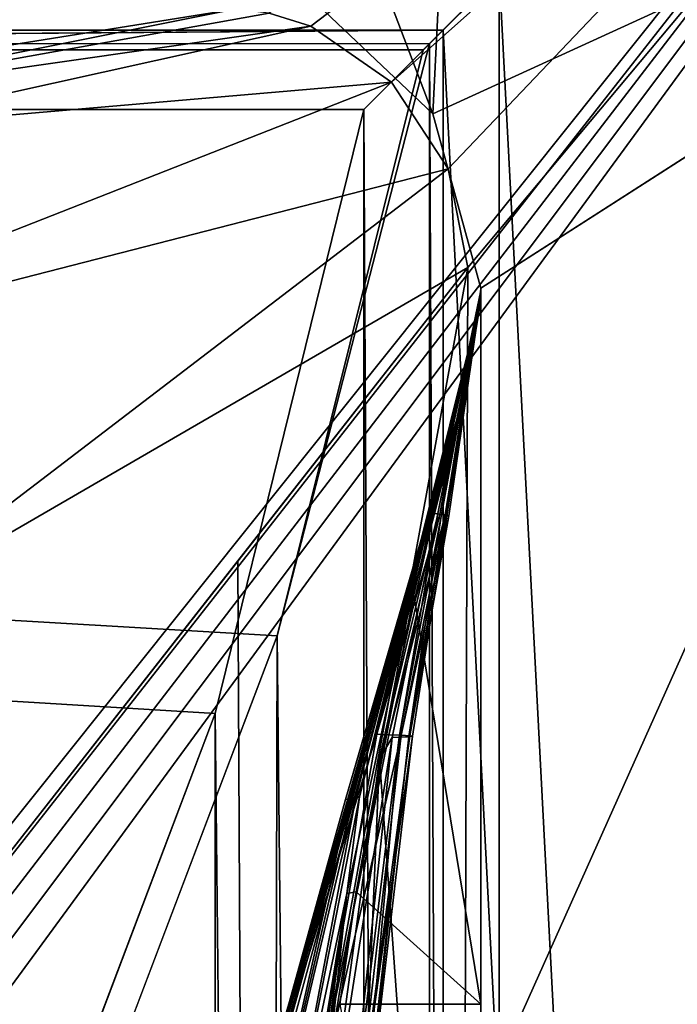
# Model space of a CAD drawing. Header units: metres. Extents: x -1004 to 0, y -808 to 0.
# Tile 137 of 139: x -73 to -44, y -97 to -54. Entities that reach past the tile are written whole.
import ezdxf

# ---------------------------------------------------------------- set-up
doc = ezdxf.new("R2010")
doc.units = ezdxf.units.M

msp = doc.modelspace()

# ---------------------------------------------------------------- linework, layer by layer
at = {"layer": 'top01'}
for points in [[(-60.519489, -42.401562, 163.059708), (-53.519489, -35.401562, 163.059708), (-54.633179, -57.865437, 163.059708)], [(-54.633179, -57.865437, 2063.059814), (-53.519489, -35.401562, 2063.059814), (-60.519489, -42.401562, 2063.059814)], [(-52.518909, -65.543846, 163.059708), (-54.633179, -57.865437, 163.059708), (-5.519217, -35.401562, 163.059708)], [(-54.633179, -57.865437, 163.059708), (-53.519489, -35.401562, 163.059708), (-5.519217, -35.401562, 163.059708)], [(-52.518909, -65.543846, 2063.059814), (-5.519217, -35.401562, 2063.059814), (-54.633179, -57.865437, 2063.059814)], [(-5.519217, -35.401562, 2063.059814), (-53.519489, -35.401562, 2063.059814), (-54.633179, -57.865437, 2063.059814)], [(-35.448151, -746.330383, 163.059708), (-52.518909, -738.401428, 163.059708), (-5.519217, -35.401562, 163.059708)], [(-5.519217, -35.401562, 163.059708), (-52.518909, -738.401428, 163.059708), (-52.518909, -65.543846, 163.059708)], [(-52.518909, -65.543846, 2063.059814), (-52.518909, -738.401428, 2063.059814), (-5.519217, -35.401562, 2063.059814)], [(-52.518909, -738.401428, 2063.059814), (-35.448151, -746.330383, 2063.059814), (-5.519217, -35.401562, 2063.059814)], [(-60.519489, -52.277039, 163.059708), (-60.519489, -42.401562, 163.059708), (-54.633179, -57.865437, 163.059708)], [(-60.519489, -42.401562, 2063.059814), (-60.519489, -52.277039, 2063.059814), (-54.633179, -57.865437, 2063.059814)], [(-60.519489, -52.277039, 2063.059814), (-60.519489, -52.277039, 163.059708), (-54.633179, -57.865437, 2063.059814)], [(-60.519489, -52.277039, 163.059708), (-54.633179, -57.865437, 163.059708), (-54.633179, -57.865437, 2063.059814)], [(-54.633179, -57.865437, 2063.059814), (-54.633179, -57.865437, 163.059708), (-52.518909, -65.543846, 2063.059814)], [(-54.633179, -57.865437, 163.059708), (-52.518909, -65.543846, 163.059708), (-52.518909, -65.543846, 2063.059814)], [(-53.161449, -69.922661, 617.920044), (-52.518909, -65.64122, 567.049377), (-54.568138, -75.441956, 566.831421)], [(-54.568138, -75.441956, 566.831421), (-52.518909, -65.64122, 567.049377), (-52.518909, -65.704048, 516.17865)], [(-54.568138, -75.441956, 566.831421), (-52.518909, -65.704048, 516.17865), (-54.329887, -75.476273, 515.742798)], [(-52.518909, -65.704048, 516.17865), (-52.518909, -65.766876, 465.307922), (-54.329887, -75.476273, 515.742798)], [(-54.329887, -75.476273, 515.742798), (-52.518909, -65.766876, 465.307922), (-54.092243, -75.51059, 464.654144)], [(-52.518909, -65.766876, 465.307922), (-52.518909, -65.829704, 414.437195), (-54.092243, -75.51059, 464.654144)], [(-54.092243, -75.51059, 464.654144), (-52.518909, -65.829704, 414.437195), (-53.934937, -75.544907, 413.566772)], [(-53.934937, -75.544907, 413.566772), (-52.518909, -65.829704, 414.437195), (-52.518909, -65.892532, 363.566498)], [(-52.527325, -66.080727, 1607.920044), (-52.518909, -65.578392, 1607.920044), (-53.161747, -69.922577, 1607.149292)], [(-52.518909, -65.578392, 1607.920044), (-52.518909, -65.578392, 1564.920044), (-53.161747, -69.922577, 1607.149292)], [(-53.161747, -69.922577, 1607.149292), (-52.518909, -65.578392, 1564.920044), (-53.161747, -69.922577, 1565.869141)], [(-52.518909, -65.578392, 1564.920044), (-53.161747, -69.922577, 1564.920044), (-53.161747, -69.922577, 1565.869141)], [(-53.161747, -69.922577, 1564.920044), (-52.518909, -65.578392, 1564.920044), (-52.518909, -65.579765, 660.920044)], [(-52.518909, -65.579765, 660.920044), (-52.518909, -65.578392, 617.920044), (-53.161747, -69.922577, 618.872253)], [(-52.518909, -65.578392, 617.920044), (-53.161449, -69.922661, 617.920044), (-53.161747, -69.922577, 618.872253)], [(-53.161736, -69.923889, 660.920044), (-53.161747, -69.922577, 1564.920044), (-52.518909, -65.579765, 660.920044)], [(-53.161736, -69.923889, 660.920044), (-52.518909, -65.579765, 660.920044), (-53.161747, -69.922577, 659.947876)], [(-52.518909, -65.579765, 660.920044), (-53.161747, -69.922577, 618.872253), (-53.161747, -69.922577, 659.947876)], [(-53.161449, -69.922661, 617.920044), (-52.518909, -65.578392, 617.920044), (-52.518909, -65.64122, 567.049377)], [(-52.527325, -66.080727, 1607.920044), (-52.522583, -66.080872, 1659.670044), (-52.518909, -65.578392, 1607.920044)], [(-52.522583, -66.080872, 1659.670044), (-52.522049, -66.080894, 1711.420044), (-52.518909, -65.578392, 1607.920044)], [(-52.518909, -65.578392, 1607.920044), (-52.522049, -66.080894, 1711.420044), (-52.521511, -66.08091, 1763.170044)], [(-52.521511, -66.08091, 1763.170044), (-52.520981, -66.080971, 1814.920044), (-52.518909, -65.578392, 1607.920044)], [(-52.518909, -65.578392, 1607.920044), (-52.520981, -66.080971, 1814.920044), (-52.518909, -65.543846, 2063.059814)], [(-52.518909, -65.543846, 2063.059814), (-52.520981, -66.080971, 1814.920044), (-52.519428, -66.081001, 1914.902832)], [(-52.519428, -66.081001, 1914.902832), (-52.518909, -66.081009, 2014.885742), (-52.518909, -65.543846, 2063.059814)], [(-52.518909, -738.401428, 163.059708), (-52.518909, -397.134613, 182.490646), (-52.518909, -65.543846, 163.059708)], [(-52.518909, -397.134613, 182.490646), (-52.518909, -313.811188, 184.444244), (-52.518909, -65.543846, 163.059708)], [(-52.518909, -65.543846, 163.059708), (-52.518909, -313.811188, 184.444244), (-52.518909, -230.718582, 189.861099)], [(-52.518909, -230.718582, 189.861099), (-52.518909, -148.071564, 198.713043), (-52.518909, -65.543846, 163.059708)], [(-52.518909, -148.071564, 198.713043), (-52.518909, -66.081009, 210.95433), (-52.518909, -65.543846, 163.059708)], [(-52.518909, -65.543846, 163.059708), (-52.518909, -66.081009, 210.95433), (-52.518909, -66.049599, 236.389679)], [(-52.518909, -66.049599, 236.389679), (-52.518909, -66.018181, 261.825043), (-52.518909, -65.543846, 163.059708)], [(-52.518909, -66.018181, 261.825043), (-52.518909, -65.95536, 312.69577), (-52.518909, -65.543846, 163.059708)], [(-52.518909, -65.543846, 163.059708), (-52.518909, -65.95536, 312.69577), (-52.518909, -65.892532, 363.566498)], [(-52.518909, -65.892532, 363.566498), (-52.518909, -65.829704, 414.437195), (-52.518909, -65.543846, 163.059708)], [(-52.518909, -65.829704, 414.437195), (-52.518909, -65.766876, 465.307922), (-52.518909, -65.543846, 163.059708)], [(-52.518909, -65.543846, 163.059708), (-52.518909, -65.766876, 465.307922), (-52.518909, -65.704048, 516.17865)], [(-52.518909, -65.704048, 516.17865), (-52.518909, -65.64122, 567.049377), (-52.518909, -65.543846, 163.059708)], [(-52.518909, -65.64122, 567.049377), (-52.518909, -65.578392, 617.920044), (-52.518909, -65.543846, 163.059708)], [(-52.518909, -65.543846, 163.059708), (-52.518909, -65.578392, 617.920044), (-52.518909, -65.579765, 660.920044)], [(-52.518909, -65.579765, 660.920044), (-52.518909, -65.578392, 1564.920044), (-52.518909, -65.543846, 163.059708)], [(-52.518909, -65.578392, 1564.920044), (-52.518909, -65.543846, 2063.059814), (-52.518909, -65.543846, 163.059708)], [(-52.518909, -65.578392, 1564.920044), (-52.518909, -65.578392, 1607.920044), (-52.518909, -65.543846, 2063.059814)], [(-52.518909, -66.081009, 2014.885742), (-52.518909, -97.03968, 2019.916504), (-52.518909, -65.543846, 2063.059814)], [(-52.518909, -65.543846, 2063.059814), (-52.518909, -97.03968, 2019.916504), (-52.518909, -130.302856, 2024.768555)], [(-52.518909, -130.302856, 2024.768555), (-52.518909, -163.642868, 2029.060913), (-52.518909, -65.543846, 2063.059814)], [(-52.518909, -163.642868, 2029.060913), (-52.518909, -230.515762, 2035.961548), (-52.518909, -65.543846, 2063.059814)], [(-52.518909, -65.543846, 2063.059814), (-52.518909, -230.515762, 2035.961548), (-52.518909, -297.582825, 2040.610718)], [(-52.518909, -297.582825, 2040.610718), (-52.518909, -364.768219, 2043.003296), (-52.518909, -65.543846, 2063.059814)], [(-52.518909, -364.768219, 2043.003296), (-52.518909, -431.996094, 2043.136353), (-52.518909, -65.543846, 2063.059814)], [(-52.518909, -65.543846, 2063.059814), (-52.518909, -431.996094, 2043.136353), (-52.518909, -738.401428, 2063.059814)], [(-52.518909, -66.081009, 210.95433), (-52.518909, -148.071564, 198.713043), (-56.983158, -86.243744, 207.621323)], [(-54.462025, -75.665024, 234.850525), (-52.518909, -66.081009, 210.95433), (-56.983158, -86.243744, 207.621323)], [(-55.529358, -85.247559, 361.434235), (-52.518909, -65.95536, 312.69577), (-55.686543, -85.270096, 310.173065)], [(-52.518909, -65.95536, 312.69577), (-54.28474, -75.647865, 260.367004), (-55.686543, -85.270096, 310.173065)], [(-55.641747, -85.225021, 412.719727), (-53.934937, -75.544907, 413.566772), (-52.518909, -65.892532, 363.566498)], [(-55.641747, -85.225021, 412.719727), (-52.518909, -65.892532, 363.566498), (-55.529358, -85.247559, 361.434235)], [(-52.519428, -66.081001, 1914.902832), (-52.520981, -66.080971, 1814.920044), (-55.583939, -79.081947, 1915.984985)], [(-52.520981, -66.080971, 1814.920044), (-55.130173, -76.983658, 1814.920044), (-55.583939, -79.081947, 1915.984985)], [(-55.583939, -79.081947, 1915.984985), (-55.469288, -79.026436, 2017.050049), (-52.519428, -66.081001, 1914.902832)], [(-52.518909, -65.892532, 363.566498), (-52.518909, -65.95536, 312.69577), (-55.529358, -85.247559, 361.434235)], [(-55.469288, -79.026436, 2017.050049), (-52.518909, -66.081009, 2014.885742), (-52.519428, -66.081001, 1914.902832)], [(-52.518909, -66.081009, 2014.885742), (-55.469288, -79.026436, 2017.050049), (-52.518909, -97.03968, 2019.916504)], [(-52.522583, -66.080872, 1659.670044), (-52.527325, -66.080727, 1607.920044), (-55.260468, -77.072289, 1659.901489)], [(-52.527325, -66.080727, 1607.920044), (-53.161747, -69.922577, 1607.920044), (-55.260468, -77.072289, 1659.901489)], [(-55.260468, -77.072289, 1659.901489), (-55.21936, -77.052238, 1711.883057), (-52.522583, -66.080872, 1659.670044)], [(-55.21936, -77.052238, 1711.883057), (-52.522049, -66.080894, 1711.420044), (-52.522583, -66.080872, 1659.670044)], [(-52.522049, -66.080894, 1711.420044), (-55.21936, -77.052238, 1711.883057), (-55.178249, -77.032196, 1763.864502)], [(-52.521511, -66.08091, 1763.170044), (-52.522049, -66.080894, 1711.420044), (-55.178249, -77.032196, 1763.864502)], [(-55.178249, -77.032196, 1763.864502), (-55.130173, -76.983658, 1814.920044), (-52.521511, -66.08091, 1763.170044)], [(-55.130173, -76.983658, 1814.920044), (-52.520981, -66.080971, 1814.920044), (-52.521511, -66.08091, 1763.170044)], [(-54.28474, -75.647865, 260.367004), (-52.518909, -66.049599, 236.389679), (-54.462025, -75.665024, 234.850525)], [(-52.518909, -66.049599, 236.389679), (-52.518909, -66.081009, 210.95433), (-54.462025, -75.665024, 234.850525)], [(-52.518909, -65.95536, 312.69577), (-52.518909, -66.018181, 261.825043), (-54.28474, -75.647865, 260.367004)], [(-52.518909, -66.018181, 261.825043), (-52.518909, -66.049599, 236.389679), (-54.28474, -75.647865, 260.367004)], [(-53.161747, -69.922577, 1607.149292), (-53.161747, -69.922577, 1607.920044), (-52.527325, -66.080727, 1607.920044)], [(-69.769958, -130.775925, 619.307129), (-62.850697, -103.808975, 659.694153), (-53.161747, -69.922577, 659.947876)], [(-53.161747, -69.922577, 659.947876), (-63.839542, -107.499344, 619.151855), (-69.769958, -130.775925, 619.307129)], [(-62.859825, -103.839287, 1566.123047), (-69.768158, -130.768585, 1566.303955), (-53.161747, -69.922577, 1607.149292)], [(-53.161747, -69.922577, 1607.149292), (-69.768158, -130.768585, 1566.303955), (-62.594734, -102.840431, 1606.902344)], [(-64.992882, -112.470459, 1452.292236), (-62.851387, -103.808792, 1564.920044), (-53.161747, -69.922577, 1564.920044)], [(-64.992882, -112.470459, 1452.292236), (-53.161747, -69.922577, 1564.920044), (-63.898594, -108.095726, 1339.614502)], [(-63.898594, -108.095726, 1339.614502), (-53.161747, -69.922577, 1564.920044), (-63.076511, -104.808662, 1226.841309)], [(-62.85165, -103.808952, 619.125977), (-63.839542, -107.499344, 619.151855), (-53.161747, -69.922577, 659.947876)], [(-63.076511, -104.808662, 1226.841309), (-53.161747, -69.922577, 1564.920044), (-62.526756, -102.607643, 1113.927246)], [(-62.851387, -103.808792, 1564.920044), (-62.859825, -103.839287, 1566.123047), (-53.161747, -69.922577, 1564.920044)], [(-62.859825, -103.839287, 1566.123047), (-53.161747, -69.922577, 1565.869141), (-53.161747, -69.922577, 1564.920044)], [(-53.161747, -69.922577, 1565.869141), (-62.859825, -103.839287, 1566.123047), (-53.161747, -69.922577, 1607.149292)], [(-53.161747, -69.922577, 618.872253), (-62.85165, -103.808952, 619.125977), (-53.161747, -69.922577, 659.947876)], [(-62.85165, -103.808952, 619.125977), (-53.161747, -69.922577, 618.872253), (-53.161449, -69.922661, 617.920044)], [(-62.851204, -103.809006, 617.920044), (-62.85165, -103.808952, 619.125977), (-53.161449, -69.922661, 617.920044)], [(-62.851204, -103.809006, 617.920044), (-53.161449, -69.922661, 617.920044), (-57.108078, -85.15741, 566.619385)], [(-53.161736, -69.923889, 660.920044), (-53.161747, -69.922577, 659.947876), (-62.850925, -103.808914, 660.920044)], [(-53.161747, -69.922577, 659.947876), (-62.850697, -103.808975, 659.694153), (-62.850925, -103.808914, 660.920044)], [(-62.850925, -103.808914, 660.920044), (-62.515137, -102.478889, 774.292114), (-53.161736, -69.923889, 660.920044)], [(-62.594734, -102.840431, 1606.902344), (-58.475628, -88.032204, 1607.920044), (-53.161747, -69.922577, 1607.149292)], [(-62.526756, -102.607643, 1113.927246), (-53.161747, -69.922577, 1564.920044), (-53.161736, -69.923889, 660.920044)], [(-62.249619, -101.489136, 1000.841492), (-62.526756, -102.607643, 1113.927246), (-53.161736, -69.923889, 660.920044)], [(-62.515137, -102.478889, 774.292114), (-62.245605, -101.447708, 887.614563), (-53.161736, -69.923889, 660.920044)], [(-53.161736, -69.923889, 660.920044), (-62.245605, -101.447708, 887.614563), (-62.249619, -101.489136, 1000.841492)], [(-58.475628, -88.032204, 1607.920044), (-55.301575, -77.092339, 1607.920044), (-53.161747, -69.922577, 1607.149292)], [(-57.108078, -85.15741, 566.619385), (-53.161449, -69.922661, 617.920044), (-54.568138, -75.441956, 566.831421)], [(-55.260468, -77.072289, 1659.901489), (-53.161747, -69.922577, 1607.920044), (-55.301575, -77.092339, 1607.920044)], [(-53.161747, -69.922577, 1607.149292), (-55.301575, -77.092339, 1607.920044), (-53.161747, -69.922577, 1607.920044)], [(-57.108078, -85.15741, 566.619385), (-54.568138, -75.441956, 566.831421), (-54.329887, -75.476273, 515.742798)], [(-57.108078, -85.15741, 566.619385), (-54.329887, -75.476273, 515.742798), (-56.56575, -85.179947, 515.318665)], [(-54.462025, -75.665024, 234.850525), (-56.983158, -86.243744, 207.621323), (-56.424789, -85.303902, 233.352371)], [(-56.56575, -85.179947, 515.318665), (-54.329887, -75.476273, 515.742798), (-54.092243, -75.51059, 464.654144)], [(-56.56575, -85.179947, 515.318665), (-54.092243, -75.51059, 464.654144), (-56.024616, -85.202484, 464.017914)], [(-56.112007, -85.292633, 258.947876), (-54.462025, -75.665024, 234.850525), (-56.424789, -85.303902, 233.352371)], [(-55.686543, -85.270096, 310.173065), (-54.28474, -75.647865, 260.367004), (-56.112007, -85.292633, 258.947876)], [(-54.28474, -75.647865, 260.367004), (-54.462025, -75.665024, 234.850525), (-56.112007, -85.292633, 258.947876)], [(-56.024616, -85.202484, 464.017914), (-54.092243, -75.51059, 464.654144), (-53.934937, -75.544907, 413.566772)], [(-56.024616, -85.202484, 464.017914), (-53.934937, -75.544907, 413.566772), (-55.641747, -85.225021, 412.719727)], [(-55.301575, -77.092339, 1607.920044), (-58.475628, -88.032204, 1607.920044), (-58.323982, -88.00943, 1660.126465)], [(-58.323982, -88.00943, 1660.126465), (-58.172333, -87.986664, 1712.333008), (-55.260468, -77.072289, 1659.901489)], [(-55.260468, -77.072289, 1659.901489), (-55.301575, -77.092339, 1607.920044), (-58.323982, -88.00943, 1660.126465)], [(-58.172333, -87.986664, 1712.333008), (-55.21936, -77.052238, 1711.883057), (-55.260468, -77.072289, 1659.901489)], [(-55.21936, -77.052238, 1711.883057), (-58.172333, -87.986664, 1712.333008), (-58.020683, -87.96389, 1764.539551)], [(-58.020683, -87.96389, 1764.539551), (-57.868942, -87.918777, 1814.920044), (-55.178249, -77.032196, 1763.864502)], [(-55.178249, -77.032196, 1763.864502), (-55.21936, -77.052238, 1711.883057), (-58.020683, -87.96389, 1764.539551)], [(-57.868942, -87.918777, 1814.920044), (-55.130173, -76.983658, 1814.920044), (-55.178249, -77.032196, 1763.864502)], [(-55.583939, -79.081947, 1915.984985), (-55.130173, -76.983658, 1814.920044), (-57.868942, -87.918777, 1814.920044)], [(-58.425846, -92.158539, 1917.032715), (-58.007488, -92.089058, 2019.145508), (-55.583939, -79.081947, 1915.984985)], [(-55.583939, -79.081947, 1915.984985), (-57.868942, -87.918777, 1814.920044), (-58.425846, -92.158539, 1917.032715)], [(-58.007488, -92.089058, 2019.145508), (-55.469288, -79.026436, 2017.050049), (-55.583939, -79.081947, 1915.984985)], [(-55.469288, -79.026436, 2017.050049), (-58.007488, -92.089058, 2019.145508), (-52.518909, -97.03968, 2019.916504)], [(-60.522873, -104.712196, 514.499207), (-62.851204, -103.809006, 617.920044), (-57.108078, -85.15741, 566.619385)], [(-60.522873, -104.712196, 514.499207), (-57.108078, -85.15741, 566.619385), (-56.56575, -85.179947, 515.318665)], [(-60.522873, -104.712196, 514.499207), (-56.56575, -85.179947, 515.318665), (-56.024616, -85.202484, 464.017914)], [(-60.522873, -104.712196, 514.499207), (-56.024616, -85.202484, 464.017914), (-58.279526, -104.758583, 411.083221)], [(-56.424789, -85.303902, 233.352371), (-56.983158, -86.243744, 207.621323), (-59.799843, -106.739868, 204.449615)], [(-59.799843, -106.739868, 204.449615), (-58.51421, -104.828163, 256.204651), (-56.424789, -85.303902, 233.352371)], [(-56.112007, -85.292633, 258.947876), (-58.51421, -104.828163, 256.204651), (-57.914886, -104.80497, 307.768616)], [(-58.51421, -104.828163, 256.204651), (-56.112007, -85.292633, 258.947876), (-56.424789, -85.303902, 233.352371)], [(-58.279526, -104.758583, 411.083221), (-56.024616, -85.202484, 464.017914), (-55.641747, -85.225021, 412.719727)], [(-55.641747, -85.225021, 412.719727), (-55.529358, -85.247559, 361.434235), (-58.279526, -104.758583, 411.083221)], [(-55.529358, -85.247559, 361.434235), (-57.835827, -104.781776, 359.402313), (-58.279526, -104.758583, 411.083221)], [(-55.686543, -85.270096, 310.173065), (-56.112007, -85.292633, 258.947876), (-57.914886, -104.80497, 307.768616)], [(-55.686543, -85.270096, 310.173065), (-57.914886, -104.80497, 307.768616), (-57.835827, -104.781776, 359.402313)], [(-55.529358, -85.247559, 361.434235), (-55.686543, -85.270096, 310.173065), (-57.835827, -104.781776, 359.402313)], [(-56.983158, -86.243744, 207.621323), (-59.636391, -148.182892, 198.698776), (-59.799843, -106.739868, 204.449615)], [(-52.518909, -148.071564, 198.713043), (-59.636391, -148.182892, 198.698776), (-56.983158, -86.243744, 207.621323)], [(-62.202667, -110.045837, 1814.920044), (-57.868942, -87.918777, 1814.920044), (-58.020683, -87.96389, 1764.539551)], [(-57.868942, -87.918777, 1814.920044), (-62.202667, -110.045837, 1814.920044), (-58.425846, -92.158539, 1917.032715)], [(-64.353668, -110.061523, 1607.925659), (-63.259457, -110.053024, 1713.19873), (-58.323982, -88.00943, 1660.126465)], [(-62.848122, -103.809669, 1607.920044), (-64.353668, -110.061523, 1607.925659), (-58.323982, -88.00943, 1660.126465)], [(-63.259457, -110.053024, 1713.19873), (-62.202667, -110.045837, 1814.920044), (-58.020683, -87.96389, 1764.539551)], [(-58.020683, -87.96389, 1764.539551), (-58.172333, -87.986664, 1712.333008), (-63.259457, -110.053024, 1713.19873)], [(-63.259457, -110.053024, 1713.19873), (-58.172333, -87.986664, 1712.333008), (-58.323982, -88.00943, 1660.126465)], [(-58.323982, -88.00943, 1660.126465), (-58.475628, -88.032204, 1607.920044), (-62.848122, -103.809669, 1607.920044)], [(-62.848122, -103.809669, 1607.920044), (-58.475628, -88.032204, 1607.920044), (-62.594734, -102.840431, 1606.902344)], [(-58.425846, -92.158539, 1917.032715), (-62.202667, -110.045837, 1814.920044), (-60.573242, -105.368233, 1918.047607)], [(-60.140682, -103.610237, 1942.178223), (-58.425846, -92.158539, 1917.032715), (-60.573242, -105.368233, 1918.047607)], [(-58.425846, -92.158539, 1917.032715), (-60.140682, -103.610237, 1942.178223), (-59.623039, -101.195557, 1968.070801)], [(-59.154694, -99.005325, 1993.984253), (-58.425846, -92.158539, 1917.032715), (-59.623039, -101.195557, 1968.070801)], [(-58.73613, -97.03981, 2019.916504), (-58.007488, -92.089058, 2019.145508), (-59.154694, -99.005325, 1993.984253)], [(-58.007488, -92.089058, 2019.145508), (-58.425846, -92.158539, 1917.032715), (-59.154694, -99.005325, 1993.984253)], [(-52.518909, -97.03968, 2019.916504), (-58.007488, -92.089058, 2019.145508), (-58.73613, -97.03981, 2019.916504)], [(-52.518909, -130.302856, 2024.768555), (-52.518909, -97.03968, 2019.916504), (-58.73613, -97.03981, 2019.916504)]]:
    msp.add_3dface(points, dxfattribs=at)
at = {"layer": 'top0123411'}
for points in [[(-10, -10, 90), (-502.018646, -625.846375, 90), (-994.037292, -10, 90)], [(-494.003571, -626.560364, 90), (-502.018646, -625.846375, 90), (-10, -10, 90)], [(-485.779327, -628.854126, 90), (-494.003571, -626.560364, 90), (-10, -10, 90)], [(-477.800262, -632.855408, 90), (-485.779327, -628.854126, 90), (-10, -10, 90)], [(-10, -10, 90), (-470.61264, -638.481506, 90), (-477.800262, -632.855408, 90)], [(-217.024689, -763.271118, 90), (-470.61264, -638.481506, 90), (-10, -10, 90)], [(-10.00001, -794.032166, 90), (-217.024689, -763.271118, 90), (-10, -10, 90)], [(-16.461397, -20.921553, 163.059708), (-61.838451, -53.43354, 163.059708), (-60.002983, -54.018009, 163.059708)], [(-60.002983, -54.018009, 163.059708), (-56.462109, -56.471474, 163.059708), (-16.461397, -20.921553, 163.059708)], [(-56.462109, -56.471474, 163.059708), (-53.957417, -60.290379, 163.059708), (-16.461397, -20.921553, 163.059708)], [(-16.461397, -20.921553, 163.059708), (-53.957417, -60.290379, 163.059708), (-53.101597, -64.630684, 163.059708)], [(-53.739807, -314.006897, 163.059708), (-53.781029, -397.188965, 163.059708), (-16.461397, -20.921553, 163.059708)], [(-16.461397, -20.921553, 163.059708), (-53.781029, -397.188965, 163.059708), (-16.461384, -783.110596, 163.059708)], [(-53.681244, -271.463379, 163.059708), (-53.739807, -314.006897, 163.059708), (-16.461397, -20.921553, 163.059708)], [(-53.600178, -229.999771, 163.059708), (-53.681244, -271.463379, 163.059708), (-16.461397, -20.921553, 163.059708)], [(-53.498283, -188.771317, 163.059708), (-53.600178, -229.999771, 163.059708), (-16.461397, -20.921553, 163.059708)], [(-16.461397, -20.921553, 163.059708), (-53.369865, -144.706863, 163.059708), (-53.498283, -188.771317, 163.059708)], [(-53.234406, -103.034645, 163.059708), (-53.369865, -144.706863, 163.059708), (-16.461397, -20.921553, 163.059708)], [(-53.101597, -64.630684, 163.059708), (-53.234406, -103.034645, 163.059708), (-16.461397, -20.921553, 163.059708)], [(-119.798225, -53.035728, 163.059708), (-89.600311, -57.459549, 140.357147), (-63.35807, -53.268463, 163.059708)], [(-63.35807, -53.268463, 163.059708), (-89.600311, -57.459549, 140.357147), (-85.087982, -57.596992, 140.753189)], [(-85.087982, -57.596992, 140.753189), (-61.838451, -53.43354, 163.059708), (-63.35807, -53.268463, 163.059708)], [(-60.002983, -54.018009, 163.059708), (-61.838451, -53.43354, 163.059708), (-85.087982, -57.596992, 140.753189)], [(-80.493828, -58.53801, 141.10968), (-60.002983, -54.018009, 163.059708), (-85.087982, -57.596992, 140.753189)], [(-56.462109, -56.471474, 163.059708), (-60.002983, -54.018009, 163.059708), (-80.493828, -58.53801, 141.10968)], [(-53.957417, -60.290379, 163.059708), (-56.462109, -56.471474, 163.059708), (-89.225052, -69.337914, 118.812759)], [(-89.225052, -69.337914, 118.812759), (-56.462109, -56.471474, 163.059708), (-80.493828, -58.53801, 141.10968)], [(-80.216652, -80.324989, 118.620979), (-53.957417, -60.290379, 163.059708), (-89.225052, -69.337914, 118.812759)], [(-53.101597, -64.630684, 163.059708), (-53.957417, -60.290379, 163.059708), (-80.216652, -80.324989, 118.620979)], [(-76.096962, -93.96331, 118.382927), (-53.101597, -64.630684, 163.059708), (-80.216652, -80.324989, 118.620979)], [(-76.096962, -93.96331, 118.382927), (-63.219643, -77.537148, 143.401764), (-53.101597, -64.630684, 163.059708)], [(-63.021633, -118.897514, 140.40979), (-53.101597, -64.630684, 163.059708), (-63.219643, -77.537148, 143.401764)], [(-53.234406, -103.034645, 163.059708), (-53.101597, -64.630684, 163.059708), (-63.021633, -118.897514, 140.40979)], [(-211.891357, -69.16288, 118.815819), (-261.255157, -72.276657, 118.761467), (-70.201569, -166.471344, 117.117294)], [(-73.104225, -128.088638, 117.787262), (-211.891357, -69.16288, 118.815819), (-70.201569, -166.471344, 117.117294)], [(-261.255157, -72.276657, 118.761467), (-310.910522, -74.838074, 118.716759), (-67.634972, -207.468338, 116.401688)], [(-70.201569, -166.471344, 117.117294), (-261.255157, -72.276657, 118.761467), (-67.634972, -207.468338, 116.401688)], [(-310.910522, -74.838074, 118.716759), (-357.917725, -76.72718, 118.683784), (-65.746979, -245.352539, 115.740417)], [(-67.634972, -207.468338, 116.401688), (-310.910522, -74.838074, 118.716759), (-65.746979, -245.352539, 115.740417)], [(-65.746979, -245.352539, 115.740417), (-357.917725, -76.72718, 118.683784), (-406.245697, -78.120522, 118.659462)], [(-63.219643, -77.537148, 143.401764), (-76.096962, -93.96331, 118.382927), (-63.021633, -118.897514, 140.40979)], [(-406.245697, -78.120522, 118.659462), (-490.16217, -606.131226, 109.443001), (-63.32338, -322.340668, 114.396584)], [(-63.32338, -322.340668, 114.396584), (-64.29863, -283.87738, 115.067963), (-406.245697, -78.120522, 118.659462)], [(-64.29863, -283.87738, 115.067963), (-65.746979, -245.352539, 115.740417), (-406.245697, -78.120522, 118.659462)], [(-76.096962, -93.96331, 118.382927), (-73.104225, -128.088638, 117.787262), (-63.021633, -118.897514, 140.40979)]]:
    msp.add_3dface(points, dxfattribs=at)
at = {"layer": 'top0123412'}
for points in [[(-13.018654, -791.016113, 2065.279785), (-13.018654, -13.016087, 2065.279785), (-51.716675, -51.714104, 2065.279785)], [(-16.018654, -16.016087, 2063.023682), (-949.849792, -54.184963, 2063.023682), (-988.018677, -16.016087, 2063.023682)], [(-54.187531, -54.184963, 2063.023682), (-949.849792, -54.184963, 2063.023682), (-16.018654, -16.016087, 2063.023682)], [(-16.018654, -788.016113, 2063.023682), (-54.187531, -54.184963, 2063.023682), (-16.018654, -16.016087, 2063.023682)], [(-51.716675, -51.714104, 2065.279785), (-952.320618, -51.714104, 2065.279785), (-502.018646, -55.05748, 2077.158447)], [(-54.777439, -54.774872, 2076.154297), (-51.716675, -51.714104, 2065.279785), (-502.018646, -55.05748, 2077.158447)], [(-51.716675, -51.714104, 2065.279785), (-54.777439, -54.774872, 2076.154297), (-51.716675, -751.684326, 2065.279785)], [(-13.018654, -791.016113, 2065.279785), (-51.716675, -51.714104, 2065.279785), (-51.716675, -751.684326, 2065.279785)], [(-502.018646, -57.672649, 2075.415039), (-949.849792, -54.184963, 2063.023682), (-54.187531, -54.184963, 2063.023682)], [(-57.675217, -57.672649, 2075.415039), (-502.018646, -57.672649, 2075.415039), (-54.187531, -54.184963, 2063.023682)], [(-54.187531, -54.184963, 2063.023682), (-54.187531, -749.625977, 2063.023682), (-57.675217, -57.672649, 2075.415039)], [(-54.187531, -749.625977, 2063.023682), (-54.187531, -54.184963, 2063.023682), (-16.018654, -788.016113, 2063.023682)], [(-502.018646, -55.05748, 2077.158447), (-55.064697, -55.05748, 2077.158447), (-54.777439, -54.774872, 2076.154297)], [(-54.777439, -744.18219, 2076.154297), (-54.777439, -54.774872, 2076.154297), (-61.49197, -80.833572, 2094.340576)], [(-61.49197, -80.833572, 2094.340576), (-54.777439, -54.774872, 2076.154297), (-55.064697, -55.05748, 2077.158447)], [(-54.777439, -54.774872, 2076.154297), (-54.777439, -744.18219, 2076.154297), (-51.716675, -751.684326, 2065.279785)], [(-85.585182, -133.331024, 2129.335449), (-71.911613, -108.299583, 2112.649414), (-502.018646, -55.05748, 2077.158447)], [(-502.018646, -55.05748, 2077.158447), (-71.911613, -108.299583, 2112.649414), (-61.49197, -80.833572, 2094.340576)], [(-61.49197, -80.833572, 2094.340576), (-55.064697, -55.05748, 2077.158447), (-502.018646, -55.05748, 2077.158447)], [(-57.675217, -57.672649, 2075.415039), (-64.211121, -84.251289, 2093.132324), (-502.018646, -57.672649, 2075.415039)], [(-64.211121, -84.251289, 2093.132324), (-74.447891, -111.240685, 2111.123535), (-502.018646, -57.672649, 2075.415039)], [(-57.675217, -57.672649, 2075.415039), (-57.675217, -741.070984, 2075.415039), (-64.211121, -84.251289, 2093.132324)], [(-54.187531, -749.625977, 2063.023682), (-57.675217, -741.070984, 2075.415039), (-57.675217, -57.672649, 2075.415039)], [(-61.49197, -80.833572, 2094.340576), (-71.911613, -108.299583, 2112.649414), (-62.764313, -727.559326, 2097.011475)], [(-62.764313, -727.559326, 2097.011475), (-54.777439, -744.18219, 2076.154297), (-61.49197, -80.833572, 2094.340576)], [(-64.211121, -84.251289, 2093.132324), (-64.485641, -726.523254, 2093.7229), (-74.447891, -111.240685, 2111.123535)], [(-57.675217, -741.070984, 2075.415039), (-64.485641, -726.523254, 2093.7229), (-64.211121, -84.251289, 2093.132324)]]:
    msp.add_3dface(points, dxfattribs=at)

doc.saveas('drawing.dxf')
